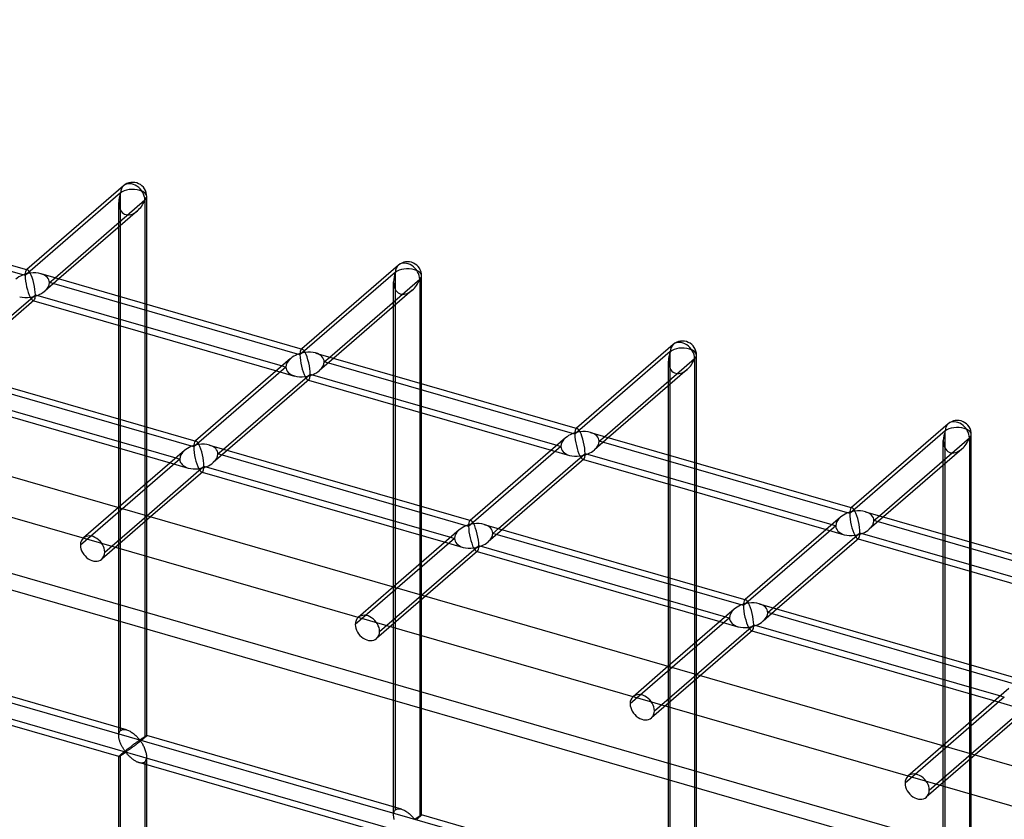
# Model space of a CAD drawing. Header units: millimetres. Extents: x -766 to 748, y -857 to 897.
# Tile 83 of 87: x 234 to 410, y 585 to 727. Entities that reach past the tile are written whole.
import ezdxf

# ---------------------------------------------------------------- set-up
doc = ezdxf.new("R2010")
doc.units = ezdxf.units.MM
doc.layers.add('MAIN-1', color=7, linetype='Continuous')
doc.layers.add('MAIN-2', color=7, linetype='Continuous')

msp = doc.modelspace()

# ---------------------------------------------------------------- linework, layer by layer
at = {"layer": 'MAIN-1'}
for p, q in [((-497.56, 856.66), (697.56, 511.66)), ((188.92, 696.25), (235.59, 682.78)), ((252.76, 697.77), (235.49, 682.81)), ((240.52, 681.36), (256.56, 695.26)), ((256.56, 695.26), (256.56, 676.73)), ((256.9, 676.63), (256.9, 695.88)), ((255.22, 693.28), (241.22, 681.16)), ((251.9, 678.07), (251.9, 690.41)), ((301.84, 683.6), (284.56, 668.64)), ((237.99, 682.09), (284.67, 668.61)), ((289.59, 667.19), (305.64, 681.09)), ((305.64, 681.09), (305.64, 662.56)), ((305.97, 662.46), (305.97, 681.71)), ((304.29, 679.12), (290.29, 666.99)), ((221.54, 664.93), (237.01, 678.33)), ((236.79, 677.33), (222.24, 664.72)), ((236.71, 677.25), (280.06, 664.74)), ((237.01, 678.33), (281.06, 665.61)), ((300.98, 663.91), (300.98, 676.24)), ((251.9, 656.16), (251.9, 672.87)), ((256.56, 671.52), (256.56, 654.82)), ((256.9, 654.72), (256.9, 671.43)), ((350.91, 669.44), (333.64, 654.48)), ((282.59, 666.94), (265.59, 652.21)), ((287.07, 667.92), (333.74, 654.45)), ((338.67, 653.02), (354.71, 666.92)), ((354.71, 666.92), (354.71, 648.39)), ((355.05, 648.3), (355.05, 667.55)), ((219.02, 665.65), (265.69, 652.18)), ((353.37, 664.95), (339.36, 652.82)), ((270.62, 650.76), (286.09, 664.16)), ((285.87, 663.16), (271.31, 650.56)), ((285.78, 663.09), (329.13, 650.57)), ((286.09, 664.16), (330.14, 651.44)), ((218.04, 661.89), (262.09, 649.18)), ((350.05, 649.74), (350.05, 662.08)), ((217.73, 660.82), (261.08, 648.31)), ((300.98, 641.99), (300.98, 658.7)), ((305.64, 657.36), (305.64, 640.65)), ((305.97, 640.55), (305.97, 657.26)), ((399.99, 655.27), (382.71, 640.31)), ((331.67, 652.77), (314.66, 638.04)), ((336.14, 653.75), (382.82, 640.28)), ((387.74, 638.86), (403.79, 652.76)), ((403.79, 652.76), (403.79, 634.23)), ((404.12, 634.13), (404.12, 653.38)), ((263.62, 650.5), (251.86, 640.32)), ((251.9, 640.36), (251.9, 650.96)), ((268.09, 651.49), (314.77, 638.01)), ((402.44, 650.78), (388.44, 638.66)), ((256.56, 649.61), (256.56, 644.39)), ((256.9, 644.68), (256.9, 649.52)), ((319.69, 636.59), (335.16, 649.99)), ((334.94, 648.99), (320.39, 636.39)), ((334.86, 648.92), (378.21, 636.41)), ((335.16, 649.99), (379.21, 637.28)), ((256.89, 638.87), (267.11, 647.73)), ((267.11, 647.73), (311.16, 635.01)), ((399.12, 635.57), (399.12, 647.91)), ((266.89, 646.73), (257.59, 638.67)), ((266.81, 646.66), (310.16, 634.14)), ((350.05, 627.83), (350.05, 644.54)), ((354.71, 643.19), (354.71, 626.48)), ((355.05, 626.39), (355.05, 643.09)), ((380.74, 638.6), (363.74, 623.88)), ((385.22, 639.59), (431.89, 626.11)), ((300.98, 626.19), (300.98, 636.79)), ((317.17, 637.32), (363.84, 623.85)), ((312.69, 636.34), (300.94, 626.15)), ((305.64, 635.45), (305.64, 630.23)), ((305.97, 630.52), (305.97, 635.35)), ((368.77, 622.43), (384.24, 635.83)), ((384.02, 634.83), (369.46, 622.22)), ((383.93, 634.75), (427.28, 622.24)), ((384.24, 635.83), (428.29, 623.11)), ((305.96, 624.7), (316.19, 633.56)), ((316.19, 633.56), (360.24, 620.84)), ((315.97, 632.56), (306.66, 624.5)), ((315.88, 632.49), (359.23, 619.97)), ((399.12, 613.66), (399.12, 630.37)), ((403.79, 629.02), (403.79, 612.32)), ((404.12, 612.22), (404.12, 628.93)), ((350.05, 612.02), (350.05, 622.63)), ((366.24, 623.15), (412.92, 609.68)), ((361.77, 622.17), (350.01, 611.99)), ((354.71, 621.28), (354.71, 616.06)), ((355.05, 616.35), (355.05, 621.18)), ((355.04, 610.54), (365.26, 619.39)), ((365.26, 619.39), (409.31, 606.68)), ((365.04, 618.39), (355.74, 610.34)), ((364.96, 618.32), (408.31, 605.81)), ((399.12, 597.86), (399.12, 608.46)), ((410.84, 608), (399.09, 597.82)), ((403.79, 607.11), (403.79, 601.89)), ((404.12, 602.18), (404.12, 607.02)), ((404.11, 596.37), (414.34, 605.23)), ((414.12, 604.23), (404.81, 596.17))]:
    msp.add_line(p, q, dxfattribs=at)
for centre, start, end in [((254.4, 695.88), 359.9973, 130.8971), ((303.47, 681.71), 359.9972, 130.8971), ((352.55, 667.55), 359.9974, 130.8972), ((401.62, 653.38), 359.9973, 130.897)]:
    msp.add_arc(centre, 2.5, start, end, dxfattribs=at)
for centre, major_axis, ratio, start_param, end_param in [((254.4, 695.88), (1.64, -1.89), 0.75, 0.713724, 3.141672), ((254.4, 695.88), (-1.45, -3.17), 0.641742, 0.955177, 1.665859), ((254.4, 695.88), (-2.5, 0), 0.5, 2.617994, 3.141499), ((303.47, 681.71), (1.64, -1.89), 0.75, 0.713724, 3.141672), ((236.1, 680.03), (3.38, 0.74), 0.615841, 1.436262, 2.291625), ((236.1, 680.03), (-0.6, 2.75), 0.249311, -0.722537, -0.13718), ((236.1, 680.03), (3.38, 0.74), 0.615841, 0.850904, 1.436262), ((236.1, 680.03), (-0.6, 2.75), 0.249311, -2.293334, -0.722537), ((303.47, 681.71), (-1.45, -3.17), 0.641742, 0.955177, 1.665859), ((303.47, 681.71), (-2.5, 0), 0.5, 2.617994, 3.141499), ((236.1, 680.03), (-0.6, 2.75), 0.249311, -3.008767, -2.293334), ((352.55, 667.55), (1.64, -1.89), 0.75, 0.713724, 3.141672), ((285.17, 665.87), (3.38, 0.74), 0.615841, 1.436262, 2.291625), ((285.17, 665.87), (-0.6, 2.75), 0.249311, -0.722537, -0.13718), ((285.17, 665.87), (3.38, 0.74), 0.615841, 0.850904, 1.436262), ((285.17, 665.87), (-0.6, 2.75), 0.249311, -2.293334, -0.722537), ((352.55, 667.55), (-1.45, -3.17), 0.641742, 0.955177, 1.665859), ((352.55, 667.55), (-2.5, 0), 0.5, 2.617994, 3.141499), ((285.17, 665.87), (-0.6, 2.75), 0.249311, -3.008767, -2.293334), ((401.62, 653.38), (1.64, -1.89), 0.75, 0.713724, 3.141672), ((334.25, 651.7), (-0.6, 2.75), 0.249311, -0.722537, -0.13718), ((334.25, 651.7), (3.38, 0.74), 0.615841, 1.436262, 2.291625), ((334.25, 651.7), (3.38, 0.74), 0.615841, 0.850904, 1.436262), ((334.25, 651.7), (-0.6, 2.75), 0.249311, -2.293334, -0.722537), ((401.62, 653.38), (-1.45, -3.17), 0.641742, 0.955177, 1.665859), ((401.62, 653.38), (-2.5, 0), 0.5, 2.617994, 3.141499), ((266.2, 649.43), (3.38, 0.74), 0.615841, 1.436262, 2.291625), ((266.2, 649.43), (-0.6, 2.75), 0.249311, -0.722537, -0.13718), ((266.2, 649.43), (3.38, 0.74), 0.615841, 0.850904, 1.436262), ((266.2, 649.43), (-0.6, 2.75), 0.249311, -2.293334, -0.722537), ((334.25, 651.7), (-0.6, 2.75), 0.249311, -3.008767, -2.293334), ((266.2, 649.43), (-0.6, 2.75), 0.249311, -3.008767, -2.293334), ((383.32, 637.53), (-0.6, 2.75), 0.249311, -0.722537, -0.13718), ((383.32, 637.53), (3.38, 0.74), 0.615841, 1.436262, 2.291625), ((383.32, 637.53), (3.38, 0.74), 0.615841, 0.850904, 1.436262), ((383.32, 637.53), (-0.6, 2.75), 0.249311, -2.293334, -0.722537), ((315.27, 635.27), (3.38, 0.74), 0.615841, 1.436262, 2.291625), ((315.27, 635.27), (-0.6, 2.75), 0.249311, -0.722537, -0.13718), ((315.27, 635.27), (3.38, 0.74), 0.615841, 0.850904, 1.436262), ((315.27, 635.27), (-0.6, 2.75), 0.249311, -2.293334, -0.722537), ((383.32, 637.53), (-0.6, 2.75), 0.249311, -3.008767, -2.293334), ((315.27, 635.27), (-0.6, 2.75), 0.249311, -3.008767, -2.293334), ((364.35, 621.1), (3.38, 0.74), 0.615841, 1.436262, 2.291625), ((364.35, 621.1), (-0.6, 2.75), 0.249311, -0.722537, -0.13718), ((364.35, 621.1), (3.38, 0.74), 0.615841, 0.850904, 1.436262), ((364.35, 621.1), (-0.6, 2.75), 0.249311, -2.293334, -0.722537), ((364.35, 621.1), (-0.6, 2.75), 0.249311, -3.008767, -2.293334)]:
    msp.add_ellipse(centre, major_axis=major_axis, ratio=ratio, start_param=start_param, end_param=end_param, dxfattribs=at)
at = {"layer": 'MAIN-2'}
for p, q in [((-495.73, 848.91), (690.73, 506.41)), ((680.24, 499.34), (-480.24, 834.34)), ((-482.74, 832.17), (677.74, 497.17)), ((-431.4, 797.15), (746.4, 457.15)), ((697.56, 468.36), (-431.73, 794.36)), ((252.24, 696.51), (235.18, 681.74)), ((252.24, 600.52), (252.24, 696.51)), ((235.18, 681.74), (190.44, 694.66)), ((251.9, 690.41), (251.9, 694.8)), ((235.49, 682.81), (235.41, 682.74)), ((301.31, 682.34), (284.26, 667.57)), ((301.31, 586.35), (301.31, 682.34)), ((241.22, 681.16), (238.68, 678.96)), ((239.51, 680.49), (240.52, 681.36)), ((284.26, 667.57), (239.51, 680.49)), ((300.98, 676.24), (300.98, 680.63)), ((236.61, 677.28), (236.71, 677.25)), ((251.9, 672.87), (251.9, 678.07)), ((256.56, 676.73), (256.56, 671.52)), ((256.9, 671.43), (256.9, 676.63)), ((284.56, 668.64), (284.48, 668.57)), ((350.38, 668.17), (333.33, 653.41)), ((350.38, 572.19), (350.38, 668.17)), ((290.29, 666.99), (287.75, 664.79)), ((288.59, 666.32), (289.59, 667.19)), ((333.33, 653.41), (288.59, 666.32)), ((350.05, 662.08), (350.05, 666.47)), ((281.76, 665.41), (265.28, 651.14)), ((280.06, 664.74), (283.28, 663.81)), ((281.06, 665.61), (281.76, 665.41)), ((265.28, 651.14), (220.54, 664.06)), ((285.68, 663.12), (285.78, 663.09)), ((300.98, 658.7), (300.98, 663.91)), ((305.64, 662.56), (305.64, 657.36)), ((305.97, 657.26), (305.97, 662.46)), ((251.9, 650.96), (251.9, 656.16)), ((256.56, 654.82), (256.56, 649.61)), ((256.9, 649.52), (256.9, 654.72)), ((333.64, 654.48), (333.56, 654.41)), ((399.46, 654.01), (382.41, 639.24)), ((399.46, 558.02), (399.46, 654.01)), ((265.59, 652.21), (265.51, 652.14)), ((339.36, 652.82), (336.83, 650.63)), ((337.66, 652.16), (338.67, 653.02)), ((399.12, 647.91), (399.12, 652.3)), ((271.31, 650.56), (268.78, 648.36)), ((269.61, 649.89), (270.62, 650.76)), ((330.84, 651.24), (314.36, 636.97)), ((329.13, 650.57), (332.36, 649.64)), ((330.14, 651.44), (330.84, 651.24)), ((382.41, 639.24), (337.66, 652.16)), ((262.79, 648.98), (245.06, 633.62)), ((262.09, 649.18), (262.79, 648.98)), ((314.36, 636.97), (269.61, 649.89)), ((334.76, 648.95), (334.86, 648.92)), ((350.05, 644.54), (350.05, 649.74)), ((261.08, 648.31), (264.31, 647.38)), ((354.71, 648.39), (354.71, 643.19)), ((355.05, 643.09), (355.05, 648.3)), ((266.71, 646.69), (266.81, 646.66)), ((256.56, 644.39), (256.56, 599.27)), ((256.9, 599.61), (256.9, 644.68)), ((300.98, 636.79), (300.98, 641.99)), ((251.86, 640.32), (245.59, 634.89)), ((251.9, 599.61), (251.9, 640.36)), ((305.64, 640.65), (305.64, 635.45)), ((305.97, 635.35), (305.97, 640.55)), ((382.71, 640.31), (382.63, 640.24)), ((257.59, 638.67), (248.86, 631.11)), ((249.39, 632.38), (256.89, 638.87)), ((388.44, 638.66), (385.9, 636.46)), ((386.74, 637.99), (387.74, 638.86)), ((314.66, 638.04), (314.58, 637.97)), ((320.39, 636.39), (317.85, 634.19)), ((318.69, 635.72), (319.69, 636.59)), ((379.91, 637.07), (363.43, 622.81)), ((378.21, 636.41), (381.43, 635.48)), ((379.21, 637.28), (379.91, 637.07)), ((431.48, 625.07), (386.74, 637.99)), ((311.86, 634.81), (294.13, 619.46)), ((311.16, 635.01), (311.86, 634.81)), ((363.43, 622.81), (318.69, 635.72)), ((383.83, 634.78), (383.93, 634.75)), ((399.12, 630.37), (399.12, 635.57)), ((310.16, 634.14), (313.38, 633.21)), ((403.79, 634.23), (403.79, 629.02)), ((404.12, 628.93), (404.12, 634.13)), ((315.78, 632.52), (315.88, 632.49)), ((305.64, 630.23), (305.64, 585.1)), ((305.97, 585.44), (305.97, 630.52)), ((350.05, 622.63), (350.05, 627.83)), ((300.94, 626.15), (294.66, 620.72)), ((300.98, 585.44), (300.98, 626.19)), ((354.71, 626.48), (354.71, 621.28)), ((355.05, 621.18), (355.05, 626.39)), ((306.66, 624.5), (297.94, 616.94)), ((298.46, 618.21), (305.96, 624.7)), ((363.74, 623.88), (363.66, 623.81)), ((367.76, 621.56), (368.77, 622.43)), ((360.94, 620.64), (343.21, 605.29)), ((360.24, 620.84), (360.94, 620.64)), ((369.46, 622.22), (366.93, 620.03)), ((412.51, 608.64), (367.76, 621.56)), ((359.23, 619.97), (362.46, 619.04)), ((364.86, 618.35), (364.96, 618.32)), ((354.71, 616.06), (354.71, 570.94)), ((355.05, 571.27), (355.05, 616.35)), ((253.29, 600.65), (207.82, 613.78)), ((399.12, 608.46), (399.12, 613.66)), ((350.01, 611.99), (343.74, 606.56)), ((350.05, 571.27), (350.05, 612.02)), ((403.79, 612.32), (403.79, 607.11)), ((404.12, 607.02), (404.12, 612.22)), ((355.74, 610.34), (347.01, 602.78)), ((347.54, 604.04), (355.04, 610.54)), ((251.91, 595.85), (206.43, 608.98)), ((409.31, 606.68), (410.01, 606.48)), ((410.01, 606.48), (392.28, 591.12)), ((408.31, 605.81), (411.53, 604.88)), ((403.79, 601.89), (403.79, 556.77)), ((404.12, 557.11), (404.12, 602.18)), ((251.9, 599.74), (251.92, 599.88)), ((251.9, 599.59), (251.9, 599.74)), ((251.91, 599.46), (251.9, 599.59)), ((251.92, 599.88), (251.94, 600.01)), ((251.94, 600.01), (251.98, 600.13)), ((251.98, 600.13), (252.03, 600.25)), ((252.03, 600.25), (252.09, 600.35)), ((252.09, 600.35), (252.16, 600.44)), ((252.16, 600.44), (252.24, 600.52)), ((252.24, 600.52), (252.35, 600.6)), ((252.35, 600.6), (252.48, 600.67)), ((252.48, 600.67), (252.63, 600.71)), ((252.63, 600.71), (252.79, 600.72)), ((252.79, 600.72), (252.95, 600.72)), ((252.95, 600.72), (253.12, 600.69)), ((253.12, 600.69), (253.3, 600.65)), ((253.3, 600.65), (253.46, 600.6)), ((253.46, 600.6), (253.62, 600.53)), ((253.62, 600.53), (253.77, 600.46)), ((253.77, 600.46), (253.92, 600.38)), ((253.92, 600.38), (254.08, 600.29)), ((254.08, 600.29), (254.23, 600.19)), ((254.23, 600.19), (254.37, 600.08)), ((254.37, 600.08), (254.52, 599.97)), ((254.52, 599.97), (254.66, 599.86)), ((254.66, 599.86), (254.79, 599.74)), ((254.79, 599.74), (254.92, 599.63)), ((254.92, 599.63), (255.04, 599.51)), ((255.04, 599.51), (255.16, 599.39)), ((256.59, 599.46), (256.63, 599.48)), ((256.63, 599.48), (256.67, 599.5)), ((256.67, 599.5), (256.7, 599.53)), ((256.7, 599.53), (256.74, 599.54)), ((256.74, 599.54), (256.76, 599.56)), ((256.76, 599.56), (256.79, 599.57)), ((256.8, 599.49), (256.77, 599.45)), ((256.79, 599.57), (256.82, 599.59)), ((256.83, 599.52), (256.8, 599.49)), ((256.82, 599.59), (256.84, 599.6)), ((256.86, 599.54), (256.83, 599.52)), ((256.84, 599.6), (256.86, 599.61)), ((256.86, 599.61), (256.87, 599.61)), ((256.88, 599.57), (256.86, 599.54)), ((256.87, 599.61), (256.88, 599.61)), ((256.88, 599.61), (256.89, 599.61)), ((256.89, 599.58), (256.88, 599.57)), ((256.89, 599.61), (256.89, 599.61)), ((256.89, 599.61), (256.9, 599.61)), ((302.37, 586.49), (256.89, 599.61)), ((256.9, 599.6), (256.89, 599.58)), ((256.9, 599.61), (256.9, 599.61)), ((256.9, 599.61), (256.9, 599.61)), ((256.9, 599.61), (256.9, 599.61)), ((256.9, 599.61), (256.9, 599.61)), ((256.9, 599.61), (256.9, 599.6)), ((251.92, 599.32), (251.91, 599.46)), ((251.94, 599.18), (251.92, 599.32)), ((251.96, 599.05), (251.94, 599.18)), ((251.99, 598.91), (251.96, 599.05)), ((252.03, 598.77), (251.99, 598.91)), ((252.07, 598.64), (252.03, 598.77)), ((252.12, 598.5), (252.07, 598.64)), ((252.17, 598.36), (252.12, 598.5)), ((252.22, 598.23), (252.17, 598.36)), ((252.28, 598.09), (252.22, 598.23)), ((252.34, 597.96), (252.28, 598.09)), ((252.4, 597.83), (252.34, 597.96)), ((252.47, 597.71), (252.4, 597.83)), ((254.21, 597.76), (254.13, 597.69)), ((254.3, 597.82), (254.21, 597.76)), ((254.38, 597.88), (254.3, 597.82)), ((254.45, 597.94), (254.38, 597.88)), ((254.53, 598), (254.45, 597.94)), ((254.61, 598.05), (254.53, 598)), ((254.65, 597.75), (254.53, 597.66)), ((254.68, 598.11), (254.61, 598.05)), ((254.76, 597.84), (254.65, 597.75)), ((254.76, 598.16), (254.68, 598.11)), ((254.83, 598.22), (254.76, 598.16)), ((254.88, 597.93), (254.76, 597.84)), ((254.9, 598.27), (254.83, 598.22)), ((255, 598.02), (254.88, 597.93)), ((254.97, 598.32), (254.9, 598.27)), ((255.03, 598.37), (254.97, 598.32)), ((255.12, 598.11), (255, 598.02)), ((255.1, 598.41), (255.03, 598.37)), ((255.16, 598.46), (255.1, 598.41)), ((255.25, 598.21), (255.12, 598.11)), ((255.16, 599.39), (255.26, 599.28)), ((255.22, 598.5), (255.16, 598.46)), ((255.28, 598.54), (255.22, 598.5)), ((255.37, 598.31), (255.25, 598.21)), ((255.26, 599.28), (255.36, 599.16)), ((255.34, 598.58), (255.28, 598.54)), ((255.39, 598.62), (255.34, 598.58)), ((255.36, 599.16), (255.46, 599.06)), ((255.49, 598.4), (255.37, 598.31)), ((255.44, 598.65), (255.39, 598.62)), ((255.49, 598.69), (255.44, 598.65)), ((255.46, 599.06), (255.55, 598.96)), ((255.54, 598.72), (255.49, 598.69)), ((255.62, 598.5), (255.49, 598.4)), ((255.59, 598.74), (255.54, 598.72)), ((255.55, 598.96), (255.65, 598.87)), ((255.65, 598.75), (255.59, 598.74)), ((255.74, 598.6), (255.62, 598.5)), ((255.65, 598.87), (255.71, 598.88)), ((255.75, 598.66), (255.65, 598.75)), ((255.71, 598.88), (255.76, 598.91)), ((255.86, 598.69), (255.74, 598.6)), ((255.83, 598.56), (255.75, 598.66)), ((255.76, 598.91), (255.81, 598.94)), ((255.81, 598.94), (255.85, 598.96)), ((255.91, 598.45), (255.83, 598.56)), ((255.85, 598.96), (255.9, 599)), ((255.98, 598.79), (255.86, 598.69)), ((255.9, 599), (255.95, 599.03)), ((256, 598.32), (255.91, 598.45)), ((255.95, 599.03), (255.99, 599.06)), ((256.09, 598.88), (255.98, 598.79)), ((255.99, 599.06), (256.04, 599.09)), ((256.08, 598.19), (256, 598.32)), ((256.04, 599.09), (256.09, 599.13)), ((256.17, 598.05), (256.08, 598.19)), ((256.09, 599.13), (256.14, 599.16)), ((256.2, 598.97), (256.09, 598.88)), ((256.14, 599.16), (256.19, 599.19)), ((256.25, 597.9), (256.17, 598.05)), ((256.19, 599.19), (256.24, 599.23)), ((256.3, 599.05), (256.2, 598.97)), ((256.24, 599.23), (256.28, 599.26)), ((256.34, 597.75), (256.25, 597.9)), ((256.28, 599.26), (256.33, 599.29)), ((256.4, 599.13), (256.3, 599.05)), ((256.33, 599.29), (256.38, 599.32)), ((256.42, 597.59), (256.34, 597.75)), ((256.38, 599.32), (256.42, 599.35)), ((256.48, 599.2), (256.4, 599.13)), ((256.42, 599.35), (256.47, 599.38)), ((256.47, 599.38), (256.51, 599.41)), ((256.56, 599.27), (256.48, 599.2)), ((256.51, 599.41), (256.55, 599.43)), ((256.55, 599.43), (256.59, 599.46)), ((256.62, 599.32), (256.56, 599.27)), ((256.68, 599.37), (256.62, 599.32)), ((256.72, 599.41), (256.68, 599.37)), ((256.77, 599.45), (256.72, 599.41)), ((399.09, 597.82), (392.81, 592.39)), ((399.12, 557.11), (399.12, 597.86)), ((251.98, 595.96), (251.94, 595.92)), ((252.03, 596), (251.98, 595.96)), ((252.09, 596.06), (252.03, 596)), ((252.07, 595.92), (252.12, 595.95)), ((252.16, 596.12), (252.09, 596.06)), ((252.12, 595.95), (252.17, 595.98)), ((252.24, 596.19), (252.16, 596.12)), ((252.17, 595.98), (252.23, 596.02)), ((252.23, 596.02), (252.28, 596.05)), ((252.29, 596.24), (252.24, 596.19)), ((252.24, 404.22), (252.24, 596.19)), ((252.28, 596.05), (252.34, 596.09)), ((252.35, 596.29), (252.29, 596.24)), ((252.34, 596.09), (252.41, 596.13)), ((252.41, 596.34), (252.35, 596.29)), ((252.48, 596.4), (252.41, 596.34)), ((252.41, 596.13), (252.47, 596.18)), ((252.53, 597.59), (252.47, 597.71)), ((252.47, 596.18), (252.54, 596.22)), ((252.55, 596.45), (252.48, 596.4)), ((252.6, 597.47), (252.53, 597.59)), ((252.54, 596.22), (252.6, 596.27)), ((252.62, 596.51), (252.55, 596.45)), ((252.67, 597.35), (252.6, 597.47)), ((252.6, 596.27), (252.67, 596.31)), ((252.7, 596.58), (252.62, 596.51)), ((252.74, 597.24), (252.67, 597.35)), ((252.67, 596.31), (252.74, 596.36)), ((252.78, 596.64), (252.7, 596.58)), ((252.8, 597.14), (252.74, 597.24)), ((252.74, 596.36), (252.81, 596.4)), ((252.86, 596.7), (252.78, 596.64)), ((252.87, 597.04), (252.8, 597.14)), ((252.81, 596.4), (252.87, 596.45)), ((252.94, 596.77), (252.86, 596.7)), ((252.93, 596.95), (252.87, 597.04)), ((252.87, 596.45), (252.94, 596.49)), ((253, 596.86), (252.93, 596.95)), ((253.02, 596.84), (252.94, 596.77)), ((252.94, 596.49), (253, 596.53)), ((253.06, 596.78), (253, 596.86)), ((253, 596.53), (253.07, 596.57)), ((253.11, 596.9), (253.02, 596.84)), ((253.14, 596.71), (253.06, 596.78)), ((253.07, 596.57), (253.15, 596.59)), ((253.19, 596.97), (253.11, 596.9)), ((253.23, 596.73), (253.14, 596.71)), ((253.15, 596.59), (253.23, 596.52)), ((253.28, 597.04), (253.19, 596.97)), ((253.3, 596.77), (253.23, 596.73)), ((253.23, 596.52), (253.3, 596.45)), ((253.37, 597.11), (253.28, 597.04)), ((253.37, 596.81), (253.3, 596.77)), ((253.3, 596.45), (253.37, 596.37)), ((253.46, 597.18), (253.37, 597.11)), ((253.44, 596.87), (253.37, 596.81)), ((253.37, 596.37), (253.45, 596.28)), ((253.52, 596.92), (253.44, 596.87)), ((253.45, 596.28), (253.53, 596.2)), ((253.54, 597.24), (253.46, 597.18)), ((253.6, 596.98), (253.52, 596.92)), ((253.53, 596.2), (253.61, 596.11)), ((253.63, 597.31), (253.54, 597.24)), ((253.69, 597.04), (253.6, 596.98)), ((253.61, 596.11), (253.7, 596.02)), ((253.71, 597.38), (253.63, 597.31)), ((253.79, 597.11), (253.69, 597.04)), ((253.7, 596.02), (253.79, 595.92)), ((253.8, 597.44), (253.71, 597.38)), ((253.88, 597.18), (253.79, 597.11)), ((253.88, 597.5), (253.8, 597.44)), ((253.97, 597.57), (253.88, 597.5)), ((253.98, 597.25), (253.88, 597.18)), ((254.05, 597.63), (253.97, 597.57)), ((254.08, 597.33), (253.98, 597.25)), ((254.13, 597.69), (254.05, 597.63)), ((254.19, 597.41), (254.08, 597.33)), ((254.3, 597.49), (254.19, 597.41)), ((254.41, 597.58), (254.3, 597.49)), ((254.53, 597.66), (254.41, 597.58)), ((256.5, 597.42), (256.42, 597.59)), ((256.57, 597.25), (256.5, 597.42)), ((256.64, 597.08), (256.57, 597.25)), ((256.7, 596.91), (256.64, 597.08)), ((256.76, 596.73), (256.7, 596.91)), ((256.8, 596.56), (256.76, 596.73)), ((256.84, 596.39), (256.8, 596.56)), ((256.87, 596.21), (256.84, 596.39)), ((256.89, 596.04), (256.87, 596.21)), ((256.9, 595.87), (256.89, 596.04)), ((404.81, 596.17), (396.08, 588.61)), ((396.61, 589.88), (404.11, 596.37)), ((251.92, 595.89), (251.9, 595.87)), ((251.9, 595.87), (251.9, 595.85)), ((251.9, 403.31), (251.9, 595.86)), ((251.9, 595.85), (251.9, 595.85)), ((251.9, 595.85), (251.9, 595.85)), ((251.9, 595.85), (251.9, 595.85)), ((251.9, 595.85), (251.9, 595.85)), ((251.9, 595.85), (251.9, 595.85)), ((251.9, 595.85), (251.91, 595.85)), ((251.91, 595.85), (251.92, 595.85)), ((251.94, 595.92), (251.92, 595.89)), ((251.92, 595.85), (251.94, 595.86)), ((251.94, 595.86), (251.97, 595.87)), ((251.97, 595.87), (252, 595.88)), ((252, 595.88), (252.03, 595.9)), ((252.03, 595.9), (252.07, 595.92)), ((253.79, 595.92), (253.89, 595.83)), ((253.89, 595.83), (253.99, 595.74)), ((253.99, 595.74), (254.09, 595.65)), ((254.09, 595.65), (254.2, 595.56)), ((254.2, 595.56), (254.31, 595.47)), ((254.31, 595.47), (254.42, 595.38)), ((254.42, 595.38), (254.53, 595.3)), ((254.53, 595.3), (254.65, 595.22)), ((254.65, 595.22), (254.77, 595.15)), ((254.77, 595.15), (254.89, 595.08)), ((254.89, 595.08), (255.01, 595.01)), ((255.01, 595.01), (255.13, 594.95)), ((255.13, 594.95), (255.25, 594.9)), ((255.25, 594.9), (255.37, 594.85)), ((255.37, 594.85), (255.5, 594.81)), ((255.5, 594.81), (255.64, 594.78)), ((300.98, 581.68), (255.51, 594.81)), ((255.64, 594.78), (255.77, 594.75)), ((255.77, 594.75), (255.9, 594.74)), ((255.9, 594.74), (256.03, 594.74)), ((256.03, 594.74), (256.15, 594.75)), ((256.15, 594.75), (256.27, 594.78)), ((256.27, 594.78), (256.38, 594.82)), ((256.38, 594.82), (256.47, 594.87)), ((256.47, 594.87), (256.56, 594.94)), ((256.56, 594.94), (256.67, 595.05)), ((256.56, 594.94), (256.56, 402.97)), ((256.67, 595.05), (256.75, 595.18)), ((256.75, 595.18), (256.82, 595.33)), ((256.82, 595.33), (256.86, 595.5)), ((256.86, 595.5), (256.89, 595.68)), ((256.89, 595.68), (256.9, 595.87)), ((256.9, 403.31), (256.9, 595.86)), ((300.98, 585.57), (300.99, 585.71)), ((300.98, 585.43), (300.98, 585.57)), ((300.98, 585.29), (300.98, 585.43)), ((300.99, 585.71), (301.02, 585.84)), ((301.02, 585.84), (301.06, 585.97)), ((301.06, 585.97), (301.1, 586.08)), ((301.1, 586.08), (301.16, 586.18)), ((301.16, 586.18), (301.23, 586.27)), ((301.23, 586.27), (301.31, 586.35)), ((301.31, 586.35), (301.43, 586.44)), ((301.43, 586.44), (301.56, 586.5)), ((301.56, 586.5), (301.7, 586.54)), ((301.7, 586.54), (301.86, 586.56)), ((301.86, 586.56), (302.03, 586.55)), ((302.03, 586.55), (302.2, 586.53)), ((302.2, 586.53), (302.38, 586.48)), ((302.38, 586.48), (302.53, 586.43)), ((302.53, 586.43), (302.69, 586.37)), ((302.69, 586.37), (302.85, 586.29)), ((302.85, 586.29), (303, 586.21)), ((303, 586.21), (303.15, 586.12)), ((303.15, 586.12), (303.3, 586.02)), ((303.3, 586.02), (303.45, 585.92)), ((303.45, 585.92), (303.59, 585.81)), ((303.59, 585.81), (303.73, 585.69)), ((303.73, 585.69), (303.86, 585.58)), ((303.86, 585.58), (303.99, 585.46)), ((303.99, 585.46), (304.11, 585.34)), ((305.84, 585.39), (305.87, 585.41)), ((305.87, 585.41), (305.89, 585.42)), ((305.89, 585.42), (305.91, 585.43)), ((305.91, 585.43), (305.93, 585.44)), ((305.93, 585.44), (305.95, 585.44)), ((305.95, 585.44), (305.96, 585.45)), ((305.96, 585.42), (305.95, 585.4)), ((305.96, 585.45), (305.97, 585.45)), ((305.97, 585.43), (305.96, 585.42)), ((305.97, 585.45), (305.97, 585.45)), ((305.97, 585.45), (305.97, 585.45)), ((305.97, 585.45), (305.97, 585.44)), ((351.44, 572.32), (305.97, 585.45)), ((305.97, 585.44), (305.97, 585.44)), ((305.97, 585.44), (305.97, 585.44)), ((305.97, 585.44), (305.97, 585.44)), ((305.97, 585.44), (305.97, 585.43)), ((300.99, 585.15), (300.98, 585.29)), ((301.01, 585.02), (300.99, 585.15)), ((301.04, 584.88), (301.01, 585.02)), ((301.07, 584.74), (301.04, 584.88)), ((301.1, 584.61), (301.07, 584.74)), ((304.11, 585.34), (304.23, 585.22)), ((304.23, 585.22), (304.34, 585.11)), ((304.34, 585.11), (304.44, 585)), ((304.44, 585), (304.53, 584.89)), ((304.53, 584.89), (304.62, 584.79)), ((304.62, 584.79), (304.72, 584.71)), ((304.72, 584.71), (304.79, 584.72)), ((304.79, 584.72), (304.84, 584.74)), ((304.84, 584.74), (304.88, 584.77)), ((304.88, 584.77), (304.93, 584.8)), ((304.93, 584.8), (304.97, 584.83)), ((304.97, 584.83), (305.02, 584.86)), ((305.02, 584.86), (305.07, 584.89)), ((305.17, 584.71), (305.05, 584.62)), ((305.07, 584.89), (305.12, 584.93)), ((305.12, 584.93), (305.16, 584.96)), ((305.16, 584.96), (305.21, 584.99)), ((305.27, 584.8), (305.17, 584.71)), ((305.21, 584.99), (305.26, 585.03)), ((305.26, 585.03), (305.31, 585.06)), ((305.38, 584.88), (305.27, 584.8)), ((305.31, 585.06), (305.36, 585.09)), ((305.36, 585.09), (305.41, 585.12)), ((305.47, 584.96), (305.38, 584.88)), ((305.41, 585.12), (305.45, 585.15)), ((305.45, 585.15), (305.5, 585.18)), ((305.56, 585.04), (305.47, 584.96)), ((305.5, 585.18), (305.54, 585.21)), ((305.54, 585.21), (305.59, 585.24)), ((305.64, 585.1), (305.56, 585.04)), ((305.59, 585.24), (305.63, 585.27)), ((305.63, 585.27), (305.67, 585.29)), ((305.7, 585.16), (305.64, 585.1)), ((305.67, 585.29), (305.71, 585.32)), ((305.75, 585.2), (305.7, 585.16)), ((305.71, 585.32), (305.74, 585.34)), ((305.74, 585.34), (305.78, 585.36)), ((305.8, 585.25), (305.75, 585.2)), ((305.78, 585.36), (305.81, 585.38)), ((305.84, 585.29), (305.8, 585.25)), ((305.81, 585.38), (305.84, 585.39)), ((305.88, 585.32), (305.84, 585.29)), ((305.91, 585.35), (305.88, 585.32)), ((305.93, 585.38), (305.91, 585.35)), ((305.95, 585.4), (305.93, 585.38))]:
    msp.add_line(p, q, dxfattribs=at)
for centre, major_axis, ratio, start_param, end_param in [((254.4, 695.88), (-1.45, -3.17), 0.641742, -1.475734, -0.952169), ((254.4, 695.88), (1.64, -1.89), 0.75, -3.141514, -2.427868), ((254.4, 695.88), (-2.5, 0), 0.5, -2.094395, -0.523599), ((254.4, 695.88), (-2.5, 0), 0.5, 3.141499, 4.18879), ((254.4, 695.88), (-1.45, -3.17), 0.641742, -0.952169, 0.955177), ((236.1, 680.03), (-0.6, 2.75), 0.249311, 0.132826, 0.848259), ((236.1, 680.03), (-0.6, 2.75), 0.249311, -0.13718, 0.132826), ((303.47, 681.71), (-1.45, -3.17), 0.641742, -1.475734, -0.952169), ((303.47, 681.71), (1.64, -1.89), 0.75, -3.141514, -2.427868), ((303.47, 681.71), (-2.5, 0), 0.5, -2.094395, -0.523599), ((303.47, 681.71), (-2.5, 0), 0.5, 3.141499, 4.18879), ((236.1, 680.03), (-0.6, 2.75), 0.249311, 0.848259, 2.419055), ((236.1, 680.03), (3.38, 0.74), 0.615841, -0.134535, 0.850904), ((236.1, 680.03), (3.38, 0.74), 0.615841, -0.849968, -0.134535), ((303.47, 681.71), (-1.45, -3.17), 0.641742, -0.952169, 0.955177), ((236.1, 680.03), (3.38, 0.74), 0.615841, -1.705331, -0.849968), ((236.1, 680.03), (3.38, 0.74), 0.615841, -2.290689, -1.705331), ((236.1, 680.03), (-0.6, 2.75), 0.249311, 2.419055, 3.004413), ((236.1, 680.03), (-0.6, 2.75), 0.249311, 3.004413, 3.274419), ((285.17, 665.87), (-0.6, 2.75), 0.249311, 0.132826, 0.848259), ((285.17, 665.87), (-0.6, 2.75), 0.249311, -0.13718, 0.132826), ((352.55, 667.55), (-1.45, -3.17), 0.641742, -1.475734, -0.952169), ((352.55, 667.55), (1.64, -1.89), 0.75, -3.141514, -2.427868), ((352.55, 667.55), (-2.5, 0), 0.5, -2.094395, -0.523599), ((352.55, 667.55), (-2.5, 0), 0.5, 3.141499, 4.18879), ((285.17, 665.87), (3.38, 0.74), 0.615841, 2.291625, 3.007058), ((285.17, 665.87), (-0.6, 2.75), 0.249311, 0.848259, 2.419055), ((285.17, 665.87), (3.38, 0.74), 0.615841, -0.134535, 0.850904), ((285.17, 665.87), (3.38, 0.74), 0.615841, -0.849968, -0.134535), ((352.55, 667.55), (-1.45, -3.17), 0.641742, -0.952169, 0.955177), ((285.17, 665.87), (3.38, 0.74), 0.615841, 3.007058, 3.992497), ((285.17, 665.87), (3.38, 0.74), 0.615841, -1.705331, -0.849968), ((285.17, 665.87), (3.38, 0.74), 0.615841, -2.290689, -1.705331), ((285.17, 665.87), (-0.6, 2.75), 0.249311, 2.419055, 3.004413), ((285.17, 665.87), (-0.6, 2.75), 0.249311, 3.004413, 3.274419), ((334.25, 651.7), (-0.6, 2.75), 0.249311, 0.132826, 0.848259), ((334.25, 651.7), (-0.6, 2.75), 0.249311, -0.13718, 0.132826), ((401.62, 653.38), (-1.45, -3.17), 0.641742, -1.475734, -0.952169), ((401.62, 653.38), (1.64, -1.89), 0.75, -3.141514, -2.427868), ((401.62, 653.38), (-2.5, 0), 0.5, -2.094395, -0.523599), ((401.62, 653.38), (-2.5, 0), 0.5, 3.141499, 4.18879), ((334.25, 651.7), (3.38, 0.74), 0.615841, 2.291625, 3.007058), ((334.25, 651.7), (-0.6, 2.75), 0.249311, 0.848259, 2.419055), ((334.25, 651.7), (3.38, 0.74), 0.615841, -0.134535, 0.850904), ((401.62, 653.38), (-1.45, -3.17), 0.641742, -0.952169, 0.955177), ((266.2, 649.43), (3.38, 0.74), 0.615841, 2.291625, 3.007058), ((266.2, 649.43), (-0.6, 2.75), 0.249311, 0.132826, 0.848259), ((266.2, 649.43), (-0.6, 2.75), 0.249311, 0.848259, 2.419055), ((266.2, 649.43), (-0.6, 2.75), 0.249311, -0.13718, 0.132826), ((266.2, 649.43), (3.38, 0.74), 0.615841, -0.134535, 0.850904), ((334.25, 651.7), (3.38, 0.74), 0.615841, 3.007058, 3.992497), ((334.25, 651.7), (3.38, 0.74), 0.615841, -1.705331, -0.849968), ((334.25, 651.7), (3.38, 0.74), 0.615841, -0.849968, -0.134535), ((266.2, 649.43), (3.38, 0.74), 0.615841, 3.007058, 3.992497), ((266.2, 649.43), (3.38, 0.74), 0.615841, -0.849968, -0.134535), ((334.25, 651.7), (3.38, 0.74), 0.615841, -2.290689, -1.705331), ((334.25, 651.7), (-0.6, 2.75), 0.249311, 2.419055, 3.004413), ((334.25, 651.7), (-0.6, 2.75), 0.249311, 3.004413, 3.274419), ((266.2, 649.43), (3.38, 0.74), 0.615841, -2.290689, -1.705331), ((266.2, 649.43), (3.38, 0.74), 0.615841, -1.705331, -0.849968), ((266.2, 649.43), (-0.6, 2.75), 0.249311, 2.419055, 3.004413), ((266.2, 649.43), (-0.6, 2.75), 0.249311, 3.004413, 3.274419), ((383.32, 637.53), (-0.6, 2.75), 0.249311, 0.132826, 0.848259), ((383.32, 637.53), (-0.6, 2.75), 0.249311, -0.13718, 0.132826), ((383.32, 637.53), (3.38, 0.74), 0.615841, 2.291625, 3.007058), ((383.32, 637.53), (-0.6, 2.75), 0.249311, 0.848259, 2.419055), ((383.32, 637.53), (3.38, 0.74), 0.615841, -0.134535, 0.850904), ((315.27, 635.27), (-0.6, 2.75), 0.249311, 0.132826, 0.848259), ((315.27, 635.27), (-0.6, 2.75), 0.249311, 0.848259, 2.419055), ((315.27, 635.27), (-0.6, 2.75), 0.249311, -0.13718, 0.132826), ((315.27, 635.27), (3.38, 0.74), 0.615841, -0.134535, 0.850904), ((383.32, 637.53), (3.38, 0.74), 0.615841, 3.007058, 3.992497), ((383.32, 637.53), (3.38, 0.74), 0.615841, -1.705331, -0.849968), ((383.32, 637.53), (3.38, 0.74), 0.615841, -0.849968, -0.134535), ((247.22, 633), (-1.64, 1.89), 0.75, 0.000079, 0.713724), ((247.22, 633), (-1.64, 1.89), 0.75, -2.427868, 0.000079), ((315.27, 635.27), (3.38, 0.74), 0.615841, 2.291625, 3.007058), ((315.27, 635.27), (3.38, 0.74), 0.615841, 3.007058, 3.992497), ((315.27, 635.27), (3.38, 0.74), 0.615841, -0.849968, -0.134535), ((383.32, 637.53), (3.38, 0.74), 0.615841, -2.290689, -1.705331), ((383.32, 637.53), (-0.6, 2.75), 0.249311, 2.419055, 3.004413), ((383.32, 637.53), (-0.6, 2.75), 0.249311, 3.004413, 3.274419), ((247.22, 633), (-1.64, 1.89), 0.75, 0.713724, 3.141672), ((315.27, 635.27), (3.38, 0.74), 0.615841, -2.290689, -1.705331), ((315.27, 635.27), (3.38, 0.74), 0.615841, -1.705331, -0.849968), ((315.27, 635.27), (-0.6, 2.75), 0.249311, 2.419055, 3.004413), ((247.22, 633), (-1.64, 1.89), 0.75, -3.141514, -2.427868), ((315.27, 635.27), (-0.6, 2.75), 0.249311, 3.004413, 3.274419), ((364.35, 621.1), (-0.6, 2.75), 0.249311, 0.132826, 0.848259), ((364.35, 621.1), (-0.6, 2.75), 0.249311, 0.848259, 2.419055), ((364.35, 621.1), (-0.6, 2.75), 0.249311, -0.13718, 0.132826), ((364.35, 621.1), (3.38, 0.74), 0.615841, -0.134535, 0.850904), ((296.3, 618.83), (-1.64, 1.89), 0.75, 0.000079, 0.713724), ((296.3, 618.83), (-1.64, 1.89), 0.75, -2.427868, 0.000079), ((364.35, 621.1), (3.38, 0.74), 0.615841, 2.291625, 3.007058), ((364.35, 621.1), (3.38, 0.74), 0.615841, 3.007058, 3.992497), ((364.35, 621.1), (3.38, 0.74), 0.615841, -0.849968, -0.134535), ((296.3, 618.83), (-1.64, 1.89), 0.75, 0.713724, 3.141672), ((364.35, 621.1), (3.38, 0.74), 0.615841, -2.290689, -1.705331), ((364.35, 621.1), (3.38, 0.74), 0.615841, -1.705331, -0.849968), ((364.35, 621.1), (-0.6, 2.75), 0.249311, 2.419055, 3.004413), ((-29.1, -25.2), (-438.62, 506.47), 0.75, -2.427868, 0), ((296.3, 618.83), (-1.64, 1.89), 0.75, -3.141514, -2.427868), ((364.35, 621.1), (-0.6, 2.75), 0.249311, 3.004413, 3.274419), ((345.37, 604.67), (-1.64, 1.89), 0.75, 0.000079, 0.713724), ((345.37, 604.67), (-1.64, 1.89), 0.75, -2.427868, 0.000079), ((345.37, 604.67), (-1.64, 1.89), 0.75, 0.713724, 3.141672), ((345.37, 604.67), (-1.64, 1.89), 0.75, -3.141514, -2.427868), ((-31.6, -27.37), (438.62, -506.47), 0.75, 1.42016, 3.141593), ((394.45, 590.5), (-1.64, 1.89), 0.75, -2.427868, 0.000079), ((394.45, 590.5), (-1.64, 1.89), 0.75, 0.000079, 0.713724), ((394.45, 590.5), (-1.64, 1.89), 0.75, 0.713724, 3.141672), ((394.45, 590.5), (-1.64, 1.89), 0.75, -3.141514, -2.427868)]:
    msp.add_ellipse(centre, major_axis=major_axis, ratio=ratio, start_param=start_param, end_param=end_param, dxfattribs=at)

doc.saveas('drawing.dxf')
